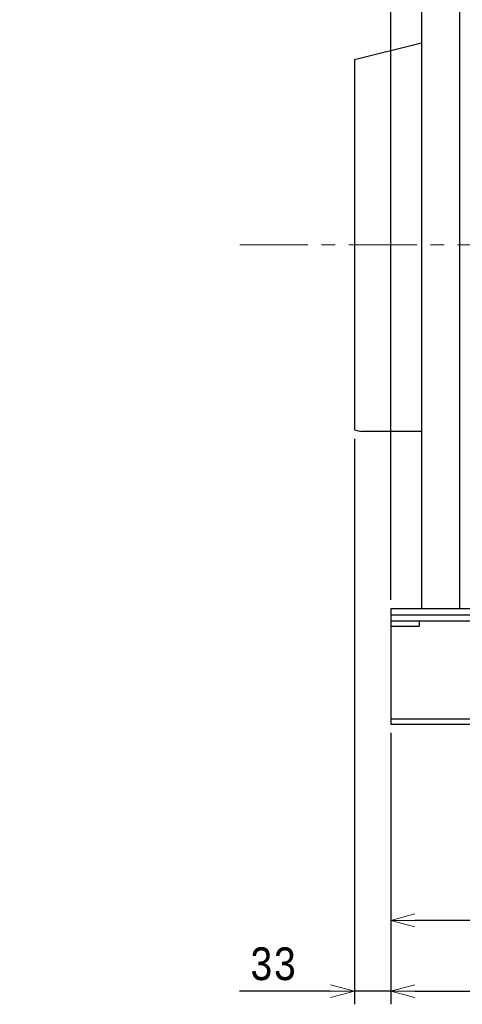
# Model space of a CAD drawing. Extents: x 0 to 8400, y 0 to 5940.
# Tile 14 of 34: x 3214 to 3621, y 293 to 1196. Entities that reach past the tile are written whole.
import ezdxf

# ---------------------------------------------------------------- set-up
doc = ezdxf.new("R2010")
doc.units = 0
doc.header["$LTSCALE"] = 50
doc.header["$MEASUREMENT"] = 0
doc.linetypes.add('CENTER', pattern=[2, 1.25, -0.25, 0.25, -0.25])
doc.layers.get('0').update_dxf_attribs({"linetype": 'CONTINUOUS'})
doc.layers.get('Defpoints').update_dxf_attribs({"color": 8, "linetype": 'CONTINUOUS'})
doc.layers.add('DETAIL', color=7, linetype='CONTINUOUS')
doc.layers.add('SIZE', color=3, linetype='CONTINUOUS', lineweight=13)
doc.layers.add('SIZE_ACCES5', color=1, linetype='CONTINUOUS', lineweight=13)
doc.styles.get("Standard").update_dxf_attribs({"font": 'monotxt.shx', "width": 0.83, "bigfont": 'extfont.shx'})
doc.dimstyles.new('STDIM1', dxfattribs={"dimscale": 0, "dimtxt": 30, "dimasz": 22, "dimexe": 12, "dimexo": 8, "dimgap": 10, "dimtad": 1, "dimdec": 1, "dimdsep": 46, "dimtxsty": 'STANDARD', "dimblk": 'OPEN30', "dimcen": 0, "dimdle": 4.496, "dimclrd": 256, "dimclre": 256, "dimclrt": 256, "dimadec": 0, "dimazin": 0, "dimtfac": 1, "dimtdec": 1, "dimtmove": 0, "dimatfit": 3, "dimldrblk": 'OPEN30', "dimfxl": 1, "dimtvp": 1, "dimtolj": 1, "dimarcsym": 0})

# ---------------------------------------------------------------- blocks, each defined once
blk = doc.blocks.new('_OPEN30')
at = {"color": 0, "linetype": 'ByBlock'}
for p, q in [((-1, 0.268), (0, 0)), ((0, 0), (-1, -0.268)), ((0, 0), (-1, 0))]:
    blk.add_line(p, q, dxfattribs=at)
blk = doc.blocks.new('*D8')
at = {"layer": 'Defpoints', "color": 0}
for p in [(3555, 550), (3820, 540), (3555, 370.03)]:
    blk.add_point(p, dxfattribs=at)
at = {"layer": 'SIZE', "lineweight": -2}
for p, q in [((3555, 542), (3555, 358.03)), ((3820, 532), (3820, 358.03)), ((3798, 370.03), (3577, 370.03))]:
    blk.add_line(p, q, dxfattribs=at)
at = {"layer": 'SIZE', "lineweight": -2, "xscale": 22, "yscale": 22, "zscale": 22, "rotation": 180}
blk.add_blockref('_OPEN30', (3555, 370.03), dxfattribs=at)
at = {"layer": 'SIZE', "lineweight": -2, "xscale": 22, "yscale": 22, "zscale": 22}
blk.add_blockref('_OPEN30', (3820, 370.03), dxfattribs=at)
at = {"layer": 'SIZE', "insert": (3687.5, 395.03), "char_height": 30, "attachment_point": 5}
blk.add_mtext('\\A1;265', dxfattribs=at)
blk = doc.blocks.new('*D9')
at = {"layer": 'Defpoints', "color": 0}
for p in [(3555, 550), (5085, 550), (5085, 305.03)]:
    blk.add_point(p, dxfattribs=at)
at = {"layer": 'SIZE', "lineweight": -2}
for p, q in [((3555, 542), (3555, 293.03)), ((5085, 542), (5085, 293.03)), ((3577, 305.03), (5063, 305.03))]:
    blk.add_line(p, q, dxfattribs=at)
at = {"layer": 'SIZE', "lineweight": -2, "xscale": 22, "yscale": 22, "zscale": 22, "rotation": 180}
blk.add_blockref('_OPEN30', (3555, 305.03), dxfattribs=at)
at = {"layer": 'SIZE', "lineweight": -2, "xscale": 22, "yscale": 22, "zscale": 22}
blk.add_blockref('_OPEN30', (5085, 305.03), dxfattribs=at)
at = {"layer": 'SIZE', "insert": (4320, 330.03), "char_height": 30, "attachment_point": 5}
blk.add_mtext('\\A1;1530', dxfattribs=at)
blk = doc.blocks.new('*D11')
at = {"layer": 'Defpoints', "color": 0}
for p in [(3521.5, 820), (3555, 550), (3521.5, 305.03)]:
    blk.add_point(p, dxfattribs=at)
at = {"layer": 'SIZE', "lineweight": -2}
for p, q in [((3521.5, 812), (3521.5, 293.03)), ((3555, 542), (3555, 293.03)), ((3499.5, 305.03), (3416, 305.03)), ((3555, 305.03), (3521.5, 305.03)), ((3577, 305.03), (3599, 305.03))]:
    blk.add_line(p, q, dxfattribs=at)
at = {"layer": 'SIZE', "lineweight": -2, "xscale": 22, "yscale": 22, "zscale": 22}
blk.add_blockref('_OPEN30', (3521.5, 305.03), dxfattribs=at)
at = {"layer": 'SIZE', "lineweight": -2, "xscale": 22, "yscale": 22, "zscale": 22, "rotation": 180}
blk.add_blockref('_OPEN30', (3555, 305.03), dxfattribs=at)
at = {"layer": 'SIZE', "insert": (3446.75, 330.03), "char_height": 30, "attachment_point": 5}
blk.add_mtext('\\A1;33', dxfattribs=at)
blk = doc.blocks.new('*D12')
at = {"layer": 'Defpoints', "color": 0}
for p in [(3444.84, 1713), (3444.84, 1448.73), (3555, 656)]:
    blk.add_point(p, dxfattribs=at)
at = {"layer": 'SIZE', "lineweight": -2}
for p, q in [((3444.84, 1456.73), (3444.84, 1725)), ((3555, 664), (3555, 1725)), ((3533, 1713), (3466.84, 1713))]:
    blk.add_line(p, q, dxfattribs=at)
at = {"layer": 'SIZE', "lineweight": -2, "xscale": 22, "yscale": 22, "zscale": 22, "rotation": 180}
blk.add_blockref('_OPEN30', (3444.84, 1713), dxfattribs=at)
at = {"layer": 'SIZE', "lineweight": -2, "xscale": 22, "yscale": 22, "zscale": 22}
blk.add_blockref('_OPEN30', (3555, 1713), dxfattribs=at)
at = {"layer": 'SIZE', "insert": (3499.92, 1738), "char_height": 30, "attachment_point": 5}
blk.add_mtext('\\A1;110', dxfattribs=at)
blk = doc.blocks.new('*D16')
at = {"layer": 'Defpoints', "color": 0}
for p in [(3851, 1908), (3851, 1427), (3555, 656)]:
    blk.add_point(p, dxfattribs=at)
at = {"layer": 'SIZE_ACCES5', "lineweight": -2}
for p, q in [((3555, 664), (3555, 1920)), ((3851, 1435), (3851, 1920)), ((3555, 1908), (3235.78, 1908)), ((3829, 1908), (3577, 1908))]:
    blk.add_line(p, q, dxfattribs=at)
at = {"layer": 'SIZE_ACCES5', "lineweight": -2, "xscale": 22, "yscale": 22, "zscale": 22, "rotation": 180}
blk.add_blockref('_OPEN30', (3555, 1908), dxfattribs=at)
at = {"layer": 'SIZE_ACCES5', "lineweight": -2, "xscale": 22, "yscale": 22, "zscale": 22}
blk.add_blockref('_OPEN30', (3851, 1908), dxfattribs=at)
at = {"layer": 'SIZE_ACCES5', "insert": (3384.39, 1933), "char_height": 30, "attachment_point": 5}
blk.add_mtext('\\A1;296{\\W0.83;（50L、標準）}', dxfattribs=at)

msp = doc.modelspace()

# ---------------------------------------------------------------- linework, layer by layer
at = {"layer": 'DETAIL'}
for p, q in [((3583.00074, 1530.99978), (3583.00074, 655.99979)), ((3618.00074, 1530.99978), (3618.00074, 655.99979)), ((3521.50068, 1159.9998), (3583.00074, 1175.26829)), ((3521.50068, 1159.9998), (3521.50068, 819.9998)), ((3521.50068, 819.9998), (3527.54254, 818.4998)), ((3583.00074, 818.4998), (3527.54254, 818.4998)), ((3555.00026, 655.99979), (3555.00026, 649.9998)), ((3651.00062, 655.99979), (3555.00026, 655.99979)), ((5085.00056, 649.9998), (3555.00026, 649.9998)), ((3555.00027, 644.9998), (3555.00027, 639.9998)), ((3555.00056, 649.9998), (3555.00056, 549.9999)), ((3555.00056, 644.9998), (5085.00056, 644.9998)), ((3581.00023, 644.9998), (3581.00023, 639.9998)), ((3555.00027, 639.9998), (3581.00023, 639.9998)), ((3555.00056, 554.9999), (5085.00056, 554.9999)), ((3555.00056, 549.9999), (5085.00056, 549.9999))]:
    msp.add_line(p, q, dxfattribs=at)
at = {"layer": 'DETAIL', "color": 4, "linetype": 'CENTER', "lineweight": 13}
msp.add_line((3416.19818, 989.9998), (5129.04487, 990.00002), dxfattribs=at)

# ---------------------------------------------------------------- dimensions: what is measured, and where the dimension line sits
at = {"layer": 'SIZE'}
for base, p1, p2, override, picture, middle in [((3444.84053, 1713.00002), (3555.00026, 655.99979), (3444.84053, 1448.73483), {"dimscale": 1, "dimdec": 0, "dimtmove": 0}, '*D12', (3499.92039, 1738.00002)), ((3555.00056, 370.03184), (3820.00056, 539.9999), (3555.00056, 549.9999), {"dimscale": 1, "dimtmove": 0}, '*D8', (3687.50056, 395.03184)), ((5085.00056, 305.03184), (3555.00056, 549.9999), (5085.00056, 549.9999), {"dimscale": 1, "dimtmove": 0}, '*D9', (4320.00056, 330.03184))]:
    dim = msp.add_linear_dim(base=base, p1=p1, p2=p2, dimstyle='STDIM1', override=override, dxfattribs=at)
    dim.commit()
    dim.dimension.update_dxf_attribs({"geometry": picture, "text_midpoint": middle})
dim = msp.add_linear_dim(base=(3521.50068, 305.03184), p1=(3555.00056, 549.9999), p2=(3521.50068, 819.9998), dimstyle='STDIM1', override={"dimscale": 1, "dimdec": 0, "dimtmove": 0}, dxfattribs=at)
dim.commit()
dim.dimension.update_dxf_attribs({"geometry": '*D11', "text_midpoint": (3446.75068, 305.03184), "dimtype": 160})
at = {"layer": 'SIZE_ACCES5'}
dim = msp.add_linear_dim(base=(3851.00061, 1908.00002), p1=(3555.00051, 655.99978), p2=(3851.00061, 1426.99979), text='<>{\\W0.83;（50L、標準）}', dimstyle='STDIM1', override={"dimscale": 1, "dimtmove": 0}, dxfattribs=at)
dim.commit()
dim.dimension.update_dxf_attribs({"geometry": '*D16', "text_midpoint": (3384.39026, 1908.00002), "dimtype": 160})

doc.saveas('drawing.dxf')
